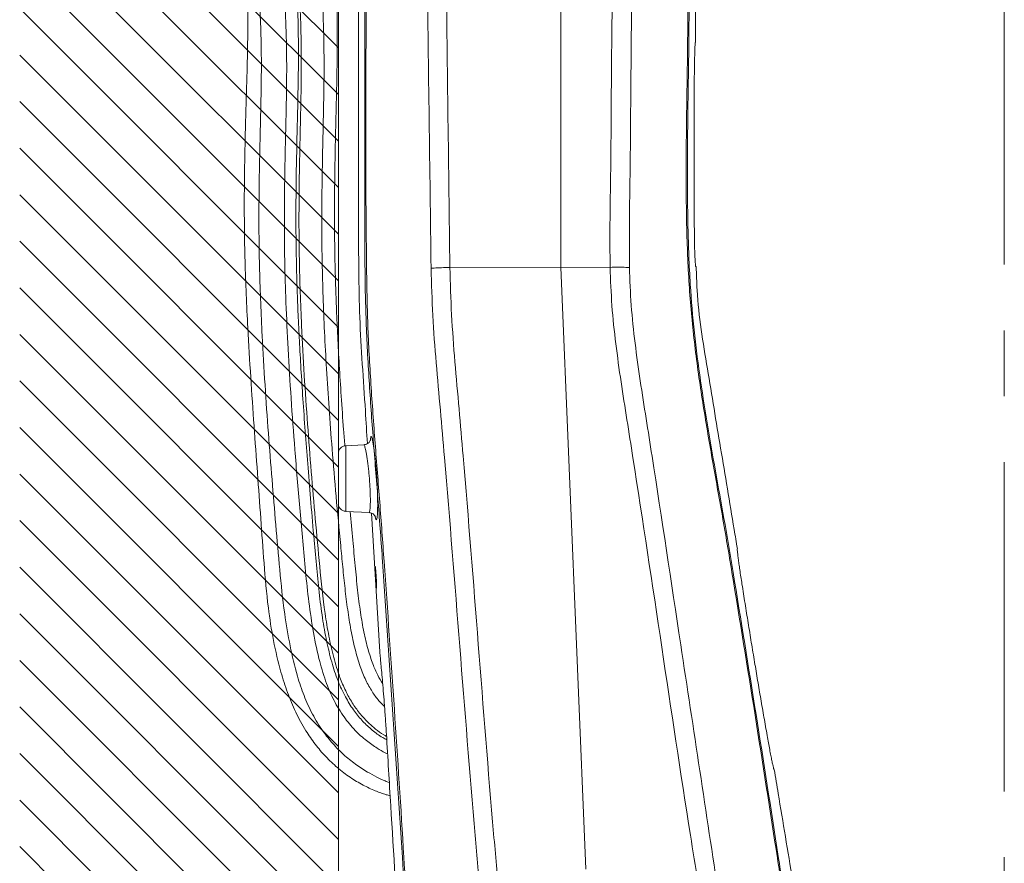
# Model space of a CAD drawing. Header units: millimetres. Extents: x 0 to 8410, y 0 to 5940.
# Tile 127 of 180: x 5057 to 5437, y 3539 to 3865. Entities that reach past the tile are written whole.
import ezdxf

# ---------------------------------------------------------------- set-up
doc = ezdxf.new("R2010")
doc.units = ezdxf.units.MM
doc.header["$LTSCALE"] = 10
doc.linetypes.add('CENTERX2', pattern=[20.32, 12.7, -2.54, 2.54, -2.54])

msp = doc.modelspace()

# ---------------------------------------------------------------- hatches: boundary and pattern name
at = {"linetype": 'Continuous'}
h = msp.add_hatch(dxfattribs=at)
h.set_pattern_fill('ANSI31', color=8, scale=4, angle=90, style=0)
h.paths.add_polyline_path([(5057.2, 4077.87), (5057.2, 3177.87), (5180.2, 3177.87), (5180.2, 4077.87)], flags=0)

# ---------------------------------------------------------------- linework, layer by layer
at = {"color": 7, "linetype": 'CENTERX2', "lineweight": 0}
msp.add_line((5437.2, 2551.21), (5437.2, 4467.87), dxfattribs=at)
at = {"color": 7, "linetype": 'Continuous', "lineweight": 0}
for p, q in [((5266, 3769.37), (5266, 4082.21)), ((5180.2, 4077.87), (5180.2, 3177.87)), ((5318, 3856.07), (5318, 3877.53)), ((5266, 3769.37), (5223.23, 3769.28)), ((5223.23, 3769.28), (5223.23, 3769.28)), ((5275.72, 3537.18), (5266, 3769.37)), ((5285.05, 3769.33), (5266, 3769.37)), ((5285.05, 3769.33), (5285.05, 3769.33)), ((5180.2, 3687.87), (5180.2, 3697.52)), ((5190.03, 3700.89), (5183.05, 3700.52)), ((5190.03, 3700.89), (5190.03, 3700.89)), ((5180.2, 3678.22), (5180.2, 3687.87)), ((5183.05, 3675.22), (5192.02, 3674.75)), ((5192.02, 3674.75), (5192.02, 3674.75)), ((5192.97, 3674.53), (5196.17, 3621)), ((5204.89, 3541.75), (5197.24, 3655.81))]:
    msp.add_line(p, q, dxfattribs=at)
at = {"color": 8, "linetype": 'Continuous', "lineweight": 0}
for p, q in [((5183.05, 3700.52), (5183.05, 3687.87)), ((5183.05, 3687.87), (5183.05, 3675.22)), ((5194.98, 3688.32), (5195.01, 3687.89))]:
    msp.add_line(p, q, dxfattribs=at)
at = {"color": 7, "linetype": 'Continuous', "lineweight": 0}
for centre, start, end in [((5183.2, 3697.52), 93, 180), ((5183.2, 3678.22), 180, 267)]:
    msp.add_arc(centre, 3, start, end, dxfattribs=at)
for points, knots in [([(5190.44, 3795.59), (5190.41, 3825.02), (5190.33, 3892.44), (5190.36, 3959.86), (5190.37, 3997.84)], [0, 0, 0, 0, 0.436559, 1, 1, 1, 1]), ([(5198.86, 3587.11), (5198.33, 3587.39), (5196.36, 3588.46), (5193.21, 3590.78), (5189.55, 3594.17), (5186.19, 3598.23), (5183.04, 3603.17), (5180.16, 3609.24), (5177.75, 3616.32), (5175.76, 3624.34), (5174.13, 3633.18), (5172.83, 3642.9), (5171.8, 3653.31), (5170.74, 3665.26), (5169.61, 3678.19), (5168.49, 3691.68), (5167.49, 3704.56), (5166.61, 3716.84), (5165.85, 3728.57), (5165.22, 3739.5), (5164.71, 3749.71), (5164.22, 3761.88), (5163.83, 3776.77), (5163.77, 3794.96), (5164.07, 3814.17), (5164.59, 3833.83), (5164.83, 3849.6), (5164.71, 3861.14), (5164.54, 3868.33), (5164.3, 3875.12), (5163.96, 3882.05), (5163.5, 3889.53), (5162.89, 3897.61), (5162.11, 3905.76), (5161.06, 3913.54), (5159.94, 3919.49), (5158.95, 3923.77), (5158.22, 3926.61), (5157.37, 3929.51), (5156.67, 3931.75), (5156.19, 3933.04), (5156.09, 3933.33)], [0, 0, 0, 0, 0.0050297, 0.0188508, 0.0326558, 0.0467632, 0.0629552, 0.0816474, 0.1029756, 0.1256388, 0.1508518, 0.1784246, 0.2079287, 0.238683, 0.2791927, 0.3171357, 0.3525546, 0.3879303, 0.4208655, 0.4515676, 0.4802273, 0.5070185, 0.5542594, 0.6056428, 0.6599969, 0.7156684, 0.7706687, 0.7923834, 0.8124567, 0.8309962, 0.849378, 0.8706707, 0.8939926, 0.9176397, 0.9401025, 0.9612164, 0.9700133, 0.9786902, 0.9872749, 0.9971028, 1, 1, 1, 1]), ([(5199.19, 3581.64), (5198.89, 3581.78), (5197.5, 3582.43), (5194.74, 3584.09), (5190.75, 3586.85), (5186.38, 3590.82), (5182.11, 3596), (5178.24, 3602.41), (5175.02, 3610.01), (5172.37, 3619.29), (5170.21, 3629.96), (5168.57, 3641.7), (5167.37, 3653.48), (5166.31, 3665.13), (5165.27, 3676.58), (5164.31, 3687.84), (5163.16, 3701.91), (5161.93, 3718.57), (5160.77, 3737.48), (5160.03, 3753.25), (5159.61, 3766.03), (5159.4, 3776.1), (5159.33, 3785.84), (5159.37, 3795.55), (5159.49, 3804.76), (5159.67, 3813.66), (5159.87, 3822.14), (5160.07, 3830.81), (5160.22, 3839.4), (5160.26, 3846.66), (5160.21, 3852.42), (5160.12, 3856.74), (5160.01, 3860.69), (5159.86, 3864.55), (5159.67, 3868.71), (5159.4, 3873.51), (5159.04, 3878.98), (5158.6, 3884.86), (5158.02, 3891.76), (5157.39, 3899.21), (5156.6, 3906.91), (5155.71, 3912.63), (5154.91, 3916.64), (5154.32, 3919.28), (5153.59, 3922.17), (5152.71, 3925.27), (5151.58, 3928.66), (5150.74, 3930.94), (5150.24, 3932.13), (5150.23, 3932.17)], [0, 0, 0, 0, 0.002785, 0.012647, 0.026454, 0.042649, 0.061038, 0.081482, 0.104003, 0.128735, 0.160814, 0.193506, 0.226234, 0.25838, 0.289911, 0.321007, 0.35164, 0.40651, 0.458982, 0.508296, 0.536985, 0.564667, 0.591415, 0.617412, 0.644722, 0.667328, 0.690698, 0.714589, 0.738737, 0.761409, 0.774316, 0.786141, 0.79696, 0.806858, 0.817933, 0.831198, 0.846397, 0.863043, 0.879779, 0.903439, 0.924897, 0.944432, 0.952204, 0.95972, 0.967588, 0.978054, 0.987992, 0.999581, 1, 1, 1, 1]), ([(5156.6, 3932.87), (5156.62, 3932.81), (5157.32, 3931.09), (5158.47, 3927.49), (5159.97, 3922.04), (5161.34, 3915.66), (5162.47, 3908.58), (5163.28, 3900.94), (5163.91, 3893.61), (5164.45, 3886.55), (5164.9, 3879.93), (5165.23, 3874.11), (5165.46, 3869.18), (5165.62, 3864.87), (5165.75, 3860.67), (5165.84, 3856.24), (5165.9, 3850.8), (5165.9, 3844.2), (5165.79, 3836.32), (5165.61, 3827.73), (5165.39, 3818.38), (5165.18, 3808.34), (5164.95, 3792.92), (5165, 3772.36), (5165.82, 3748.98), (5166.98, 3727.8), (5168.26, 3709), (5169.71, 3690.54), (5171.29, 3672.27), (5172.95, 3654.04), (5174.49, 3638.93), (5176.43, 3627.22), (5178.26, 3618.98), (5180.41, 3611.9), (5182.87, 3606.07), (5185.41, 3601.45), (5188.24, 3597.44), (5191.27, 3594.05), (5194.44, 3591.28), (5196.94, 3589.44), (5198.43, 3588.61), (5198.78, 3588.41)], [0, 0, 0, 0, 0.00064, 0.017798, 0.034775, 0.051831, 0.075294, 0.096913, 0.117742, 0.137981, 0.156902, 0.173791, 0.187264, 0.198532, 0.210207, 0.22265, 0.235911, 0.256159, 0.278283, 0.302409, 0.328666, 0.357185, 0.387195, 0.458972, 0.53109, 0.585407, 0.638846, 0.690737, 0.742113, 0.793938, 0.8455, 0.870294, 0.894063, 0.9167, 0.932601, 0.947373, 0.961102, 0.973861, 0.985677, 0.996558, 1, 1, 1, 1]), ([(5138.87, 3928.41), (5139.35, 3926.76), (5140.36, 3923.27), (5141.71, 3916.93), (5142.89, 3909.72), (5143.8, 3901.98), (5144.44, 3894.57), (5144.85, 3887.47), (5145.09, 3880.88), (5145.21, 3875.11), (5145.26, 3870.23), (5145.27, 3865.95), (5145.25, 3861.75), (5145.2, 3857.29), (5145.12, 3851.78), (5144.96, 3845.09), (5144.73, 3837.05), (5144.47, 3828.26), (5144.21, 3818.69), (5144, 3808.4), (5143.82, 3792.65), (5144.01, 3771.78), (5145.06, 3748.2), (5146.35, 3727.02), (5147.63, 3708.35), (5148.94, 3690.2), (5150.24, 3672.56), (5151.47, 3655.23), (5152.81, 3639.5), (5154.99, 3625.45), (5157.53, 3614.54), (5160.44, 3605.33), (5163.61, 3597.72), (5167.23, 3591.05), (5171.18, 3585.35), (5175.23, 3580.58), (5179.75, 3576.28), (5184.6, 3572.61), (5189.5, 3569.66), (5194.2, 3567.49), (5197.72, 3566.17), (5199.68, 3565.64), (5200.17, 3565.5)], [0, 0, 0, 0, 0.014583, 0.030702, 0.052837, 0.073206, 0.092688, 0.111364, 0.128691, 0.1441, 0.15634, 0.166667, 0.177487, 0.189056, 0.201428, 0.220407, 0.24126, 0.264081, 0.288951, 0.31595, 0.344328, 0.411795, 0.478818, 0.528886, 0.57788, 0.625237, 0.67118, 0.71616, 0.761059, 0.794317, 0.826858, 0.848179, 0.869531, 0.890995, 0.907177, 0.923437, 0.93966, 0.955709, 0.970722, 0.984179, 0.996002, 1, 1, 1, 1]), ([(5140.92, 3929.09), (5141.05, 3928.78), (5141.72, 3927.21), (5142.77, 3924.27), (5144.03, 3920.2), (5145.09, 3915.92), (5146.23, 3910.26), (5147.17, 3903.36), (5147.91, 3895.31), (5148.59, 3887.56), (5149.16, 3880.73), (5149.56, 3875.06), (5149.82, 3870.65), (5150.02, 3866.75), (5150.23, 3861.94), (5150.41, 3855.69), (5150.5, 3847.72), (5150.43, 3838.87), (5150.22, 3828.99), (5149.95, 3818.03), (5149.69, 3806.14), (5149.53, 3793.69), (5149.53, 3781.04), (5149.76, 3768.33), (5150.18, 3755.64), (5150.87, 3740.85), (5151.85, 3724.11), (5153.15, 3705.62), (5154.56, 3687.62), (5156.04, 3670.07), (5157.51, 3652.8), (5159.12, 3637.21), (5161.43, 3623.47), (5163.88, 3612.92), (5166.8, 3604.12), (5170.07, 3596.94), (5173.86, 3590.77), (5177.95, 3585.6), (5182.1, 3581.36), (5186.63, 3577.71), (5190.96, 3574.87), (5194.85, 3572.78), (5197.67, 3571.44), (5199.33, 3570.81), (5199.86, 3570.61)], [0, 0, 0, 0, 0.0030877, 0.0155454, 0.0276636, 0.0399962, 0.0525815, 0.0753181, 0.0966185, 0.1176348, 0.1372748, 0.1510165, 0.1627145, 0.172306, 0.1820343, 0.2009241, 0.2219388, 0.2452949, 0.2711691, 0.3003333, 0.3323668, 0.365622, 0.3992339, 0.432978, 0.4667403, 0.5004164, 0.5509582, 0.6003886, 0.6481117, 0.6947159, 0.7405686, 0.7860354, 0.8191597, 0.8510477, 0.8718579, 0.8926508, 0.9134804, 0.9291724, 0.9448584, 0.9604598, 0.9752182, 0.9858977, 0.9955074, 1, 1, 1, 1]), ([(5198.01, 3599.94), (5197.27, 3600.67), (5195.5, 3602.41), (5193.06, 3605.81), (5190.6, 3610.23), (5188.4, 3615.72), (5186.53, 3622.21), (5184.97, 3629.54), (5183.73, 3637.37), (5182.73, 3645.49), (5181.89, 3653.74), (5180.74, 3665.6), (5179.31, 3680.79), (5177.81, 3698.47), (5176.57, 3714.85), (5175.59, 3729.89), (5174.83, 3744.21), (5174.27, 3757.87), (5173.92, 3770.91), (5173.77, 3783.45), (5173.81, 3795.9), (5173.97, 3806.53), (5174.15, 3815.57), (5174.31, 3822.79), (5174.47, 3830.14), (5174.6, 3837.46), (5174.68, 3844.46), (5174.67, 3850.45), (5174.61, 3855.4), (5174.53, 3859.45), (5174.42, 3863.37), (5174.28, 3867.57), (5174.05, 3873.04), (5173.68, 3879.91), (5173.16, 3887.79), (5172.52, 3895.91), (5172.1, 3901.44), (5171.75, 3904.29), (5171.73, 3904.43)], [0, 0, 0, 0, 0.009979, 0.024139, 0.040381, 0.059013, 0.08137, 0.105937, 0.131722, 0.158348, 0.185363, 0.212269, 0.274127, 0.333706, 0.384975, 0.43418, 0.480749, 0.524863, 0.567483, 0.60802, 0.647057, 0.688565, 0.711424, 0.734859, 0.758716, 0.782832, 0.805964, 0.826658, 0.840943, 0.854013, 0.865952, 0.879, 0.894848, 0.919089, 0.945889, 0.971617, 0.998629, 1, 1, 1, 1]), ([(5182.69, 3700.42), (5182.53, 3702.52), (5182.03, 3708.94), (5181.3, 3719.35), (5180.54, 3731.36), (5179.94, 3742.45), (5179.47, 3752.73), (5179.08, 3763.47), (5178.79, 3775.2), (5178.67, 3788.39), (5178.75, 3802.21), (5179, 3816.43), (5179.35, 3830.85), (5179.69, 3845.15), (5179.8, 3857.1), (5179.76, 3866.51), (5179.66, 3873.46), (5179.48, 3880.43), (5179.18, 3887.86), (5178.68, 3895.94), (5178.27, 3901.57), (5177.94, 3904.41), (5177.93, 3904.43)], [0, 0, 0, 0, 0.030887, 0.094674, 0.153535, 0.207944, 0.258325, 0.305064, 0.366091, 0.431036, 0.498989, 0.568901, 0.639726, 0.710248, 0.778471, 0.814751, 0.848232, 0.880397, 0.917012, 0.957471, 0.999682, 1, 1, 1, 1]), ([(5188, 3902.04), (5188, 3899.51), (5188, 3884.95), (5188, 3858.34), (5188, 3822.23), (5188, 3786.13), (5188.01, 3750.01), (5190.19, 3721.79), (5191.13, 3705.55), (5191.38, 3701.33)], [0, 0, 0, 0, 0.037729, 0.217594, 0.397459, 0.577325, 0.756938, 0.936803, 1, 1, 1, 1]), ([(5315.57, 3873.85), (5315.53, 3866.44), (5315.44, 3851.62), (5315.06, 3829.39), (5314.83, 3807.16), (5315.01, 3784.93), (5315.78, 3763.89), (5317.47, 3744.08), (5319.9, 3725.51), (5322.86, 3707.01), (5326.11, 3688.55), (5329.46, 3670.1), (5337.59, 3621.31), (5345.49, 3571.3), (5353.36, 3520.1), (5356.18, 3498.02), (5358.37, 3475.87), (5359.85, 3453.66), (5360.04, 3438.84), (5360.14, 3431.43)], [0, 0, 0, 0, 0.04988, 0.099778, 0.149666, 0.199526, 0.249374, 0.291356, 0.333346, 0.375383, 0.417458, 0.459536, 0.501577, 0.750385, 0.800303, 0.850265, 0.900215, 0.950125, 1, 1, 1, 1]), ([(5317.94, 3856.07), (5317.93, 3856.02), (5317.9, 3855.91), (5317.85, 3855.09), (5317.79, 3853.79), (5317.73, 3852.02), (5317.68, 3849.83), (5317.62, 3847.32), (5317.58, 3844.57), (5317.57, 3842.62), (5317.56, 3841.64)], [0, 0, 0, 0, 0.12628, 0.252559, 0.378839, 0.505119, 0.631391, 0.757663, 0.878833, 1, 1, 1, 1]), ([(5317.56, 3841.64), (5317.54, 3838.31), (5317.49, 3831.61), (5317.46, 3821.72), (5317.46, 3812.1), (5317.47, 3802.76), (5317.51, 3793.39), (5317.56, 3787.2), (5317.58, 3784.1)], [0, 0, 0, 0, 0.1762654, 0.3537546, 0.5129924, 0.6731313, 0.8360833, 1, 1, 1, 1]), ([(5317.58, 3784.1), (5317.59, 3783.08), (5317.6, 3781.06), (5317.64, 3778.25), (5317.71, 3775.74), (5317.8, 3773.58), (5317.9, 3771.85), (5317.99, 3770.6), (5318.06, 3769.83), (5318.09, 3769.73), (5318.1, 3769.68)], [0, 0, 0, 0, 0.125986, 0.25197, 0.377962, 0.50396, 0.629856, 0.755755, 0.877878, 1, 1, 1, 1]), ([(5334.19, 3660.84), (5333.77, 3663.31), (5332.49, 3671.02), (5330.34, 3683.92), (5327.74, 3699.48), (5325.17, 3714.9), (5322.63, 3730.19), (5320.08, 3745.32), (5318.63, 3758.51), (5318.37, 3766.63), (5318.27, 3769.69)], [0, 0, 0, 0, 0.068472, 0.213036, 0.35633, 0.498354, 0.639106, 0.778557, 0.916629, 1, 1, 1, 1]), ([(5215.98, 3769.02), (5216.06, 3769.02), (5216.4, 3769.04), (5217.58, 3769.11), (5219.88, 3769.21), (5222.11, 3769.25), (5223.23, 3769.28)], [0, 0, 0, 0, 0.044233, 0.195503, 0.597751, 1, 1, 1, 1]), ([(5292.53, 3769.3), (5292.45, 3769.3), (5292.05, 3769.31), (5290.81, 3769.35), (5288.41, 3769.37), (5286.17, 3769.34), (5285.05, 3769.33)], [0, 0, 0, 0, 0.042451, 0.229186, 0.614592, 1, 1, 1, 1]), ([(5192.63, 3702.91), (5192.63, 3702.91), (5192.64, 3702.92), (5192.59, 3702.73), (5192.42, 3702.33), (5192.04, 3701.8), (5191.44, 3701.29), (5190.73, 3700.95), (5190.22, 3700.93), (5190.02, 3700.92)], [0, 0, 0, 0, 0.111669, 0.26134, 0.403138, 0.546999, 0.708536, 0.882069, 1, 1, 1, 1]), ([(5193.54, 3701.79), (5193.62, 3701.29), (5193.79, 3700.28), (5194.06, 3698.32), (5194.32, 3696.09), (5194.57, 3693.57), (5194.8, 3690.95), (5194.92, 3689.15), (5194.98, 3688.32)], [0, 0, 0, 0, 0.167166, 0.334339, 0.500886, 0.667437, 0.84696, 1, 1, 1, 1]), ([(5197.31, 3608.68), (5196.65, 3609.77), (5195.19, 3612.24), (5193.31, 3616.69), (5191.5, 3622.22), (5189.93, 3628.87), (5188.63, 3636.52), (5187.56, 3645.09), (5186.66, 3654.38), (5185.73, 3664.48), (5185.11, 3671.44), (5184.79, 3675.13)], [0, 0, 0, 0, 0.056229, 0.125984, 0.211925, 0.311973, 0.426221, 0.553646, 0.691821, 0.836946, 1, 1, 1, 1]), ([(5192.02, 3674.71), (5192.19, 3674.71), (5192.65, 3674.71), (5193.29, 3674.42), (5193.86, 3674.01), (5194.22, 3673.59), (5194.41, 3673.27), (5194.48, 3673.1), (5194.48, 3673.09), (5194.48, 3673.09)], [0, 0, 0, 0, 0.109332, 0.285006, 0.439357, 0.579902, 0.715724, 0.86216, 1, 1, 1, 1]), ([(5334.11, 3660.82), (5334.1, 3660.77), (5334.09, 3660.68), (5334.16, 3659.92), (5334.3, 3658.71), (5334.51, 3657.07), (5334.78, 3655.03), (5335.12, 3652.66), (5335.51, 3650.01), (5335.81, 3648.08), (5335.96, 3647.12)], [0, 0, 0, 0, 0.124302, 0.248604, 0.372891, 0.497181, 0.621836, 0.746497, 0.873246, 1, 1, 1, 1]), ([(5194.42, 3654.09), (5194.41, 3653.99), (5194.4, 3653.78), (5194.43, 3652.91), (5194.49, 3651.72), (5194.56, 3650.32), (5194.65, 3648.87), (5194.74, 3647.54), (5194.83, 3646.43), (5194.87, 3646.04), (5194.89, 3645.84)], [0, 0, 0, 0, 0.124732, 0.249333, 0.374001, 0.498894, 0.624038, 0.749361, 0.874731, 1, 1, 1, 1]), ([(5194.79, 3649.87), (5194.76, 3650.35), (5194.7, 3651.31), (5194.61, 3652.58), (5194.52, 3653.54), (5194.46, 3654.07), (5194.44, 3654.07), (5194.43, 3654.07)], [0, 0, 0, 0, 0.215285, 0.430565, 0.645906, 0.860996, 1, 1, 1, 1]), ([(5194.94, 3645.63), (5194.94, 3645.63), (5194.95, 3645.55), (5194.96, 3645.84), (5194.95, 3646.52), (5194.91, 3647.62), (5194.86, 3648.8), (5194.81, 3649.57), (5194.79, 3649.87)], [0, 0, 0, 0, 0.008671, 0.223219, 0.43749, 0.65169, 0.866067, 1, 1, 1, 1]), ([(5335.96, 3647.12), (5336.35, 3644.66), (5337.13, 3639.72), (5338.34, 3632.21), (5339.57, 3624.66), (5340.79, 3617.24), (5342.01, 3609.97), (5343.22, 3602.86), (5344.44, 3595.76), (5345.26, 3591.08), (5345.67, 3588.74)], [0, 0, 0, 0, 0.128119, 0.256721, 0.384839, 0.513438, 0.634264, 0.755091, 0.877545, 1, 1, 1, 1]), ([(5196.17, 3621), (5196.17, 3621), (5196.15, 3621.15), (5196.21, 3620.62), (5196.33, 3619.32), (5196.55, 3617.09), (5196.83, 3614.07), (5197.17, 3610.39), (5197.53, 3606.07), (5197.93, 3601.12), (5198.34, 3595.47), (5198.6, 3591.39), (5198.73, 3589.32)], [0, 0, 0, 0, 0.002008, 0.111747, 0.2182, 0.327702, 0.433682, 0.542703, 0.647865, 0.756047, 0.875715, 1, 1, 1, 1]), ([(5198.73, 3589.32), (5199.28, 3580.1), (5200.95, 3552.47), (5203.16, 3516.84), (5205.14, 3482.4), (5205.66, 3450.21), (5205.53, 3426.03), (5205.45, 3409.87)], [0, 0, 0, 0, 0.154108, 0.462323, 0.596234, 0.730122, 1, 1, 1, 1]), ([(5345.67, 3588.74), (5345.84, 3587.8), (5346.17, 3585.91), (5346.66, 3583.32), (5347.11, 3581), (5347.5, 3579.02), (5347.83, 3577.46), (5348.08, 3576.4), (5348.24, 3575.78), (5348.28, 3575.7), (5348.3, 3575.66)], [0, 0, 0, 0, 0.1296157, 0.2592305, 0.3888959, 0.5185547, 0.6471069, 0.7756499, 0.8878267, 1, 1, 1, 1]), ([(5364, 3473.71), (5363.87, 3476.3), (5363.43, 3484.71), (5361.26, 3498.77), (5358.36, 3515.87), (5355.54, 3532.85), (5352.72, 3549.69), (5350.35, 3563.95), (5348.9, 3572.6), (5348.39, 3575.68)], [0, 0, 0, 0, 0.075298, 0.244688, 0.412851, 0.579659, 0.745112, 0.909209, 1, 1, 1, 1])]:
    msp.add_open_spline(points, degree=3, knots=knots, dxfattribs=at)
at = {"color": 8, "linetype": 'Continuous', "lineweight": 0}
for points, knots in [([(5190.97, 3997.9), (5191.02, 3959.92), (5191.12, 3883.95), (5190.54, 3800.36), (5191.41, 3747.14), (5192.7, 3724.32), (5194.35, 3701.51), (5196.2, 3678.72), (5200.02, 3625.5), (5204.22, 3564.73), (5208.12, 3496.34), (5209.34, 3450.78), (5209.88, 3405.19), (5209.94, 3359.6), (5209.89, 3295.61), (5209.94, 3246.8), (5209.97, 3213.2)], [0, 0, 0, 0, 0.145116, 0.290231, 0.319327, 0.348429, 0.377548, 0.406673, 0.435788, 0.58138, 0.639408, 0.697444, 0.755499, 0.813563, 0.871614, 1, 1, 1, 1]), ([(5215.98, 3769.02), (5215.48, 3807.33), (5214.47, 3883.97), (5213.5, 3960.6), (5213.01, 3998.92)], [0, 0, 0, 0, 0.499975, 1, 1, 1, 1]), ([(5220.37, 3999.18), (5220.84, 3960.86), (5221.78, 3884.23), (5222.74, 3807.6), (5223.23, 3769.28)], [0, 0, 0, 0, 0.5, 1, 1, 1, 1]), ([(5285.05, 3769.33), (5285.02, 3774.93), (5284.96, 3786.12), (5285.36, 3808.51), (5285.57, 3845.55), (5285.91, 3877), (5286.13, 3897.24)], [0, 0, 0, 0, 0.131269, 0.26256, 0.525137, 1, 1, 1, 1]), ([(5293.65, 3895.9), (5293.42, 3876.02), (5293.08, 3844.98), (5292.86, 3808.36), (5292.46, 3786.04), (5292.5, 3774.88), (5292.53, 3769.3)], [0, 0, 0, 0, 0.47107, 0.735532, 0.867775, 1, 1, 1, 1]), ([(5359.72, 3431.47), (5359.62, 3438.84), (5359.44, 3453.58), (5357.97, 3475.66), (5355.8, 3497.69), (5353, 3519.65), (5345.11, 3570.96), (5337.04, 3622.25), (5328.43, 3673.5), (5324.45, 3695.37), (5320.72, 3717.27), (5317.56, 3739.25), (5315.45, 3761.43), (5314.55, 3783.79), (5314.34, 3806.25), (5314.57, 3828.72), (5314.98, 3851.19), (5315.08, 3866.17), (5315.12, 3873.66)], [0, 0, 0, 0, 0.049622, 0.09928, 0.148977, 0.198685, 0.248349, 0.498541, 0.54841, 0.598317, 0.648201, 0.698024, 0.747822, 0.798226, 0.848644, 0.899094, 0.949558, 1, 1, 1, 1]), ([(5197.24, 3655.81), (5196.69, 3663.42), (5195.61, 3678.63), (5193.75, 3701.43), (5192.09, 3724.24), (5190.82, 3747.07), (5190.36, 3770.87), (5190.41, 3787.04), (5190.44, 3795.59)], [0, 0, 0, 0, 0.163363, 0.326784, 0.490169, 0.653461, 0.816717, 1, 1, 1, 1]), ([(5238.76, 3477.36), (5238.32, 3485.47), (5237.42, 3501.69), (5235.13, 3525.96), (5231.54, 3566.43), (5227.03, 3623.13), (5222.73, 3677.82), (5219.56, 3714.27), (5217.9, 3732.49), (5216.5, 3750.73), (5216.15, 3762.92), (5215.98, 3769.02)], [0, 0, 0, 0, 0.08329, 0.166608, 0.249928, 0.499861, 0.749897, 0.812435, 0.874988, 0.937508, 1, 1, 1, 1]), ([(5223.23, 3769.28), (5223.4, 3763.21), (5223.75, 3751.06), (5225.14, 3732.88), (5226.79, 3714.73), (5229.93, 3678.4), (5234.21, 3623.75), (5238.63, 3567.05), (5242.3, 3526.51), (5244.32, 3502.18), (5245.85, 3485.95), (5245.85, 3477.8), (5245.85, 3477.8)], [0, 0, 0, 0, 0.062307, 0.124641, 0.187009, 0.249361, 0.498824, 0.749402, 0.832945, 0.916487, 1, 1, 1, 1, 1]), ([(5326.57, 3477.76), (5325.96, 3483.84), (5324.76, 3495.99), (5321.99, 3514.11), (5318.95, 3532.19), (5313.14, 3568.39), (5305.01, 3622.98), (5296.94, 3676.41), (5291.57, 3710.52), (5289.24, 3725.15), (5287.2, 3739.83), (5285.61, 3754.55), (5285.24, 3764.4), (5285.05, 3769.33)], [0, 0, 0, 0, 0.062163, 0.124361, 0.186598, 0.248817, 0.497694, 0.748682, 0.798964, 0.849298, 0.899596, 0.949815, 1, 1, 1, 1]), ([(5292.53, 3769.3), (5292.7, 3764.42), (5293.06, 3754.65), (5294.64, 3740.06), (5296.66, 3725.52), (5298.97, 3711.01), (5304.31, 3677.11), (5311.05, 3631.8), (5319.73, 3575.22), (5325.34, 3537.47), (5329.63, 3510.59), (5332.23, 3494.46), (5333.34, 3483.63), (5333.9, 3478.22)], [0, 0, 0, 0, 0.049818, 0.099672, 0.149607, 0.199579, 0.249497, 0.499736, 0.666841, 0.833399, 0.888949, 0.944495, 1, 1, 1, 1]), ([(5192.58, 3702.57), (5192.59, 3702.83), (5192.63, 3703.47), (5192.73, 3703.98), (5192.88, 3704.14), (5193.07, 3703.82), (5193.29, 3703.07), (5193.46, 3702.22), (5193.54, 3701.79)], [0, 0, 0, 0, 0.124651, 0.298901, 0.473916, 0.648935, 0.824466, 1, 1, 1, 1]), ([(5192.18, 3687.73), (5192.17, 3687.85), (5192.11, 3688.71), (5191.96, 3690.29), (5191.74, 3692.41), (5191.49, 3694.41), (5191.23, 3696.22), (5190.97, 3697.8), (5190.71, 3699.09), (5190.46, 3700.07), (5190.24, 3700.67), (5190.1, 3700.92), (5190.04, 3700.86), (5190.03, 3700.85)], [0, 0, 0, 0, 0.017578, 0.123644, 0.22971, 0.336369, 0.44303, 0.550176, 0.657323, 0.764529, 0.871733, 0.978531, 1, 1, 1, 1]), ([(5192.02, 3674.8), (5192.05, 3674.79), (5192.14, 3674.75), (5192.26, 3675.09), (5192.39, 3675.79), (5192.48, 3676.85), (5192.53, 3678.22), (5192.54, 3679.86), (5192.51, 3681.73), (5192.42, 3684.32), (5192.28, 3686.39), (5192.18, 3687.73)], [0, 0, 0, 0, 0.050953, 0.159151, 0.267056, 0.374959, 0.482445, 0.589928, 0.697057, 0.804181, 1, 1, 1, 1]), ([(5195.01, 3687.89), (5195.06, 3687.07), (5195.16, 3685.43), (5195.27, 3682.94), (5195.34, 3680.52), (5195.37, 3678.23), (5195.36, 3676.22), (5195.31, 3674.53), (5195.22, 3673.23), (5195.09, 3672.35), (5194.94, 3671.91), (5194.77, 3671.95), (5194.6, 3672.33), (5194.49, 3672.87), (5194.45, 3673.08)], [0, 0, 0, 0, 0.079713, 0.159421, 0.246374, 0.333327, 0.420481, 0.507635, 0.595007, 0.682379, 0.769901, 0.857422, 0.945016, 1, 1, 1, 1]), ([(5209.38, 3213.15), (5209.84, 3295.12), (5210.34, 3383.99), (5208.93, 3479.76), (5207.78, 3500.44), (5206.34, 3521.09), (5205.37, 3534.86), (5204.89, 3541.75)], [0, 0, 0, 0, 0.748073, 0.811029, 0.874006, 0.937009, 1, 1, 1, 1])]:
    msp.add_open_spline(points, degree=3, knots=knots, dxfattribs=at)

doc.saveas('drawing.dxf')
